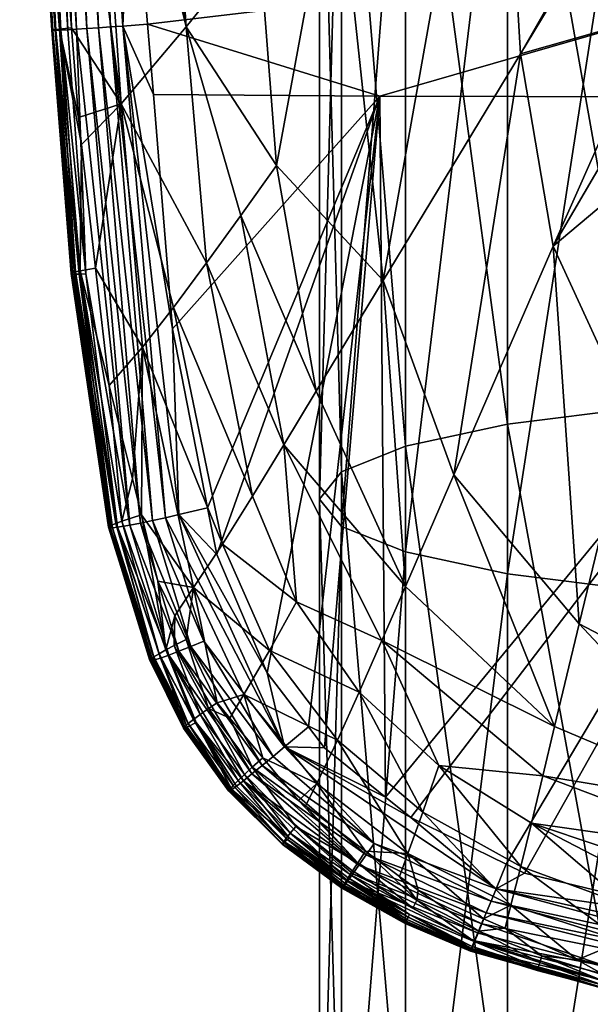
# Model space of a CAD drawing. Extents: x -0.027 to 0.027, y -0.189 to 0.072.
# Tile 6 of 256: x -0.015 to -0.006, y -0.087 to -0.072. Entities that reach past the tile are written whole.
import ezdxf

# ---------------------------------------------------------------- set-up
doc = ezdxf.new("R2010")
doc.units = 0
doc.layers.add('mesh', color=7, linetype='CONTINUOUS')

msp = doc.modelspace()

# ---------------------------------------------------------------- meshes
at = {"layer": 'mesh'}
mesh = msp.add_polyface(dxfattribs=at)
corners = [(-0.012938, -0.068442, 0.162254), (-0.01357, -0.064054, 0.162136), (-0.013223, -0.064033, 0.162106), (-0.013066, -0.071619, 0.162194), (-0.01268, -0.071589, 0.162191), (-0.014591, -0.064173, 0.160304), (-0.014294, -0.066205, 0.160005), (-0.014325, -0.065761, 0.15999), (-0.014033, -0.071682, 0.161484), (-0.014513, -0.064136, 0.161451), (-0.014404, -0.064124, 0.161618), (-0.014056, -0.071667, 0.160302), (-0.014644, -0.064172, 0.160488), (-0.013868, -0.071647, 0.15994), (-0.01411, -0.071685, 0.161297), (-0.014595, -0.064146, 0.16127), (-0.014648, -0.064155, 0.161078), (-0.014174, -0.071684, 0.160895), (-0.014674, -0.064162, 0.16088), (-0.014157, -0.071686, 0.161099), (-0.014672, -0.064168, 0.160682), (-0.014161, -0.07168, 0.16069), (-0.014121, -0.071675, 0.160491), (-0.013258, -0.071633, 0.16214), (-0.013752, -0.064068, 0.162084), (-0.013925, -0.071676, 0.161656), (-0.014267, -0.06411, 0.161768), (-0.013788, -0.071668, 0.161811), (-0.013934, -0.064082, 0.162005), (-0.013626, -0.071658, 0.161947), (-0.014108, -0.064096, 0.161898), (-0.013447, -0.071646, 0.162057), (-0.014066, -0.065572, 0.15953), (-0.014433, -0.064174, 0.159935), (-0.013091, -0.07283, 0.158966), (-0.013619, -0.065194, 0.158835), (-0.012591, -0.064219, 0.157663), (-0.013127, -0.064737, 0.158209), (-0.012078, -0.071629, 0.157865), (-0.010126, -0.061831, 0.156208), (-0.011407, -0.063064, 0.156812), (-0.009744, -0.06874, 0.15654), (-0.010947, -0.070228, 0.157084), (-0.012016, -0.063657, 0.1572), (-0.010672, -0.073788, 0.157144)]
mesh.append_faces([[corners[k] for k in face] for face in [(0, 1, 2, 2), (0, 3, 1, 1), (4, 3, 0, 0), (5, 6, 7, 7), (8, 9, 10, 10), (11, 5, 12, 12), (11, 6, 5, 5), (13, 6, 11, 11), (14, 9, 8, 8), (15, 9, 14, 14), (16, 17, 18, 18), (19, 17, 16, 16), (19, 15, 14, 14), (16, 15, 19, 19), (20, 21, 22, 22), (22, 12, 20, 20), (22, 11, 12, 12), (21, 18, 17, 17), (20, 18, 21, 21), (23, 1, 3, 3), (24, 1, 23, 23), (25, 26, 27, 27), (28, 29, 30, 30), (31, 29, 28, 28), (30, 27, 26, 26), (29, 27, 30, 30), (31, 24, 23, 23), (28, 24, 31, 31), (25, 10, 26, 26), (25, 8, 10, 10), (32, 6, 13, 13), (32, 7, 6, 6), (33, 7, 32, 32), (34, 32, 13, 13), (35, 32, 34, 34), (36, 37, 38, 38), (39, 40, 41, 41), (36, 42, 43, 43), (38, 42, 36, 36), (35, 38, 37, 37), (34, 38, 35, 35), (42, 40, 43, 43), (42, 41, 40, 40), (44, 41, 42, 42)]])
mesh = msp.add_polyface(dxfattribs=at)
corners = [(-0.005, -0.065771, 0.319656), (-0.002588, -0.077393, 0.317355), (-0.002588, -0.065714, 0.318659), (-0.007071, -0.065862, 0.321243), (-0.005, -0.077557, 0.318341), (-0.00866, -0.065979, 0.323311), (-0.007071, -0.077819, 0.319908), (-0.009659, -0.066117, 0.325719), (-0.00866, -0.07816, 0.321951), (-0.01, -0.066264, 0.328303), (-0.009659, -0.078557, 0.32433), (-0.009659, -0.066411, 0.330887), (-0.01, -0.078983, 0.326883), (-0.00866, -0.066548, 0.333295), (-0.009659, -0.079409, 0.329435), (-0.007071, -0.066666, 0.335362), (-0.00866, -0.079807, 0.331814), (-0.005, -0.066757, 0.336949), (-0.007071, -0.080148, 0.333857), (-0.002588, -0.066813, 0.337946), (-0.005, -0.080409, 0.335425), (0, -0.066833, 0.338286), (-0.002588, -0.080574, 0.33641), (0, -0.070093, 0.162738), (-0.01268, -0.071589, 0.162191), (-0.012938, -0.068442, 0.162254), (-0.009064, -0.072709, 0.16245), (-0.006868, -0.072053, 0.156128), (-0.004713, -0.068492, 0.155887), (-0.004708, -0.068268, 0.155878), (-0.00725, -0.065689, 0.155882), (-0.009744, -0.06874, 0.15654), (-0.00901, -0.075582, 0.156675), (-0.004769, -0.071455, 0.155999), (0.002517, -0.07654, 0.156124), (0, -0.065549, 0.025944), (-0.002289, -0.065223, 0.023654), (-0.002804, -0.065223, 0.024325), (-0.003127, -0.065223, 0.025106), (-0.002199, -0.06538, 0.026879), (-0.003127, -0.065223, 0.026782), (-0.002804, -0.065223, 0.027562), (-0.003238, -0.065223, 0.025944), (-0.0016, -0.065473, 0.026379), (-0.0013, -0.065505, 0.026207), (-0.006105, -0.064184, 0.02758), (-0.006321, -0.064184, 0.025944), (-0.006105, -0.064184, 0.024308), (-0.005474, -0.064184, 0.022783), (-0.004469, -0.064184, 0.021474), (-0.001619, -0.065223, 0.02314), (-0.00316, -0.064184, 0.02047), (-0.002284, -0.064916, 0.030114), (-0.00215, -0.064825, 0.030935), (-0.001622, -0.065266, 0.029246), (-0.002045, -0.064756, 0.031763), (-0.001577, -0.065193, 0.030159), (-0.001675, -0.065342, 0.028331), (-0.00244, -0.065024, 0.029299), (-0.001973, -0.064711, 0.032596), (-0.001549, -0.065131, 0.031074), (-0.001931, -0.064689, 0.033431), (-0.001539, -0.06508, 0.031991), (-0.002732, -0.065223, 0.027678), (-0.002611, -0.065269, 0.027454), (-0.001736, -0.065456, 0.02647), (-0.005474, -0.064184, 0.029104), (-0.003287, -0.06484, 0.029236)]
mesh.append_faces([[corners[k] for k in face] for face in [(0, 1, 2, 2), (3, 4, 0, 0), (5, 6, 3, 3), (7, 8, 5, 5), (9, 10, 7, 7), (11, 12, 9, 9), (13, 14, 11, 11), (15, 16, 13, 13), (17, 18, 15, 15), (19, 20, 17, 17), (21, 22, 19, 19), (23, 24, 25, 25), (26, 24, 23, 23), (27, 28, 29, 29), (30, 31, 32, 32), (27, 33, 28, 28), (29, 30, 27, 27), (28, 34, 29, 29), (35, 36, 37, 37), (35, 37, 38, 38), (39, 40, 41, 41), (42, 43, 44, 44), (40, 43, 42, 42), (40, 45, 41, 41), (42, 46, 40, 40), (38, 47, 42, 42), (37, 48, 38, 38), (36, 49, 37, 37), (50, 51, 36, 36), (52, 53, 54, 54), (55, 56, 53, 53), (52, 57, 58, 58), (54, 57, 52, 52), (55, 59, 60, 60), (59, 61, 62, 62), (41, 63, 64, 64), (39, 41, 64, 64), (65, 40, 39, 39), (40, 65, 43, 43), (41, 66, 63, 63), (58, 63, 67, 67), (57, 63, 58, 58), (64, 63, 57, 57), (57, 39, 64, 64), (57, 65, 39, 39)]])
mesh = msp.add_polyface(dxfattribs=at)
corners = [(-0.00866, -0.065979, 0.323311), (-0.00866, -0.07816, 0.321951), (-0.007071, -0.077819, 0.319908), (-0.009659, -0.066117, 0.325719), (-0.009659, -0.078557, 0.32433), (-0.01, -0.066264, 0.328303), (-0.01, -0.078983, 0.326883), (-0.009659, -0.066411, 0.330887), (-0.009659, -0.079409, 0.329435), (-0.00866, -0.066548, 0.333295), (-0.00866, -0.079807, 0.331814), (-0.007071, -0.066666, 0.335362), (-0.007071, -0.080148, 0.333857), (-0.012194, -0.079226, 0.161891), (-0.011746, -0.079121, 0.161944), (-0.011604, -0.079849, 0.161904), (-0.012292, -0.076334, 0.162096), (-0.011807, -0.081194, 0.161705), (-0.012008, -0.081277, 0.161608), (-0.012604, -0.079319, 0.161738), (-0.012402, -0.079274, 0.161829), (-0.009064, -0.072709, 0.16245), (-0.010818, -0.081691, 0.161791), (-0.010175, -0.082528, 0.161747), (-0.009924, -0.082855, 0.161729), (-0.01259, -0.072683, 0.162169), (-0.01268, -0.071589, 0.162191), (-0.00791, -0.078604, 0.156693), (-0.00636, -0.075045, 0.156198), (-0.006868, -0.072053, 0.156128), (-0.00634, -0.082525, 0.157136), (-0.005957, -0.080928, 0.15671), (-0.012762, -0.076621, 0.158952), (-0.011516, -0.079685, 0.158332), (-0.012277, -0.076, 0.15838), (-0.011964, -0.080358, 0.158885), (-0.01078, -0.081343, 0.158298), (-0.011765, -0.075308, 0.157888), (-0.011229, -0.074566, 0.15748), (-0.012078, -0.071629, 0.157865), (-0.010558, -0.078141, 0.15747), (-0.011047, -0.078939, 0.157859), (-0.010363, -0.080584, 0.157834), (-0.010672, -0.073788, 0.157144), (-0.010947, -0.070228, 0.157084), (-0.010053, -0.077306, 0.157152), (-0.013091, -0.07283, 0.158966), (-0.00901, -0.075582, 0.156675), (-0.008664, -0.080343, 0.157139), (-0.00725, -0.065689, 0.155882), (-0.009744, -0.06874, 0.15654), (-0.009029, -0.081184, 0.15744)]
mesh.append_faces([[corners[k] for k in face] for face in [(0, 1, 2, 2), (3, 4, 1, 1), (5, 6, 4, 4), (7, 8, 6, 6), (9, 10, 8, 8), (11, 12, 10, 10), (13, 14, 15, 15), (16, 14, 13, 13), (17, 18, 19, 19), (19, 20, 17, 17), (21, 14, 16, 16), (21, 15, 14, 14), (21, 22, 15, 15), (23, 22, 21, 21), (21, 24, 23, 23), (21, 25, 26, 26), (16, 25, 21, 21), (27, 28, 29, 29), (30, 31, 27, 27), (32, 33, 34, 34), (35, 33, 32, 32), (35, 36, 33, 33), (37, 38, 39, 39), (37, 40, 38, 38), (41, 40, 37, 37), (41, 42, 40, 40), (39, 43, 44, 44), (38, 43, 39, 39), (38, 45, 43, 43), (40, 45, 38, 38), (46, 37, 39, 39), (34, 41, 37, 37), (33, 41, 34, 34), (33, 42, 41, 41), (36, 42, 33, 33), (27, 47, 48, 48), (29, 47, 27, 27), (29, 49, 47, 47), (43, 47, 50, 50), (45, 47, 43, 43), (45, 48, 47, 47), (40, 48, 45, 45), (40, 51, 48, 48), (42, 51, 40, 40)]])
mesh = msp.add_polyface(dxfattribs=at)
corners = [(-0.002588, -0.065714, 0.318659), (-0.002588, -0.077393, 0.317355), (0, -0.077336, 0.317019), (-0.005, -0.065771, 0.319656), (-0.005, -0.077557, 0.318341), (-0.007071, -0.065862, 0.321243), (-0.007071, -0.077819, 0.319908), (-0.005, -0.066757, 0.336949), (-0.005, -0.080409, 0.335425), (-0.007071, -0.080148, 0.333857), (-0.002588, -0.066813, 0.337946), (-0.002588, -0.080574, 0.33641), (0, -0.066833, 0.338286), (0, -0.08063, 0.336746), (0, -0.088769, 0.314466), (-0.002588, -0.088861, 0.314794), (0, -0.070093, 0.162738), (0, -0.072733, 0.162632), (-0.009064, -0.072709, 0.16245), (-0.006808, -0.08481, 0.161669), (-0.007094, -0.084669, 0.161672), (0, -0.0793, 0.162367), (-0.00343, -0.08559, 0.16168), (-0.008972, -0.083624, 0.161699), (-0.008581, -0.083939, 0.161686), (-0.005957, -0.080928, 0.15671), (-0.005164, -0.077651, 0.156249), (-0.00636, -0.075045, 0.156198), (-0.001759, -0.07697, 0.15613), (-0.002524, -0.07655, 0.156124), (-0.002819, -0.079515, 0.156278), (0, -0.080807, 0.156359), (0, -0.080118, 0.156314), (-0.000683, -0.07726, 0.156133), (-0.003458, -0.075795, 0.156113), (-0.004158, -0.074778, 0.156094), (-0.002774, -0.076413, 0.156123), (-0.004787, -0.072358, 0.156034), (-0.004769, -0.071455, 0.155999), (-0.004612, -0.073578, 0.156067), (-0.004328, -0.074329, 0.156084), (-0.006868, -0.072053, 0.156128), (-0.00791, -0.078604, 0.156693), (-0.003097, -0.082423, 0.156725), (0.003703, -0.075497, 0.156108), (0.004327, -0.07442, 0.156087), (-0.004708, -0.068268, 0.155878), (-0.001262, -0.076929, 0.156129), (0.002517, -0.07654, 0.156124), (-0.004713, -0.068492, 0.155887), (-0.000039, -0.077309, 0.156133)]
mesh.append_faces([[corners[k] for k in face] for face in [(0, 1, 2, 2), (3, 4, 1, 1), (5, 6, 4, 4), (7, 8, 9, 9), (10, 11, 8, 8), (12, 13, 11, 11), (1, 14, 2, 2), (4, 15, 1, 1), (16, 17, 18, 18), (19, 20, 17, 17), (21, 22, 17, 17), (17, 23, 18, 18), (20, 24, 17, 17), (25, 26, 27, 27), (28, 29, 30, 30), (30, 31, 32, 32), (32, 28, 30, 30), (32, 33, 28, 28), (26, 34, 35, 35), (26, 36, 34, 34), (27, 37, 38, 38), (27, 39, 37, 37), (26, 39, 27, 27), (26, 40, 39, 39), (35, 40, 26, 26), (41, 27, 38, 38), (42, 25, 27, 27), (43, 26, 25, 25), (30, 26, 43, 43), (30, 36, 26, 26), (29, 36, 30, 30), (44, 45, 46, 46), (47, 28, 33, 33), (47, 29, 28, 28), (48, 29, 47, 47), (48, 36, 29, 29), (48, 34, 36, 36), (48, 35, 34, 34), (40, 35, 48, 48), (48, 39, 40, 40), (48, 37, 39, 39), (38, 37, 48, 48), (49, 38, 48, 48), (50, 33, 32, 32), (33, 50, 47, 47)]])
mesh = msp.add_polyface(dxfattribs=at)
corners = [(-0.013066, -0.071619, 0.162194), (-0.012292, -0.076334, 0.162096), (-0.012194, -0.079226, 0.161891), (-0.01259, -0.072683, 0.162169), (-0.01268, -0.071589, 0.162191), (-0.014056, -0.071667, 0.160302), (-0.013759, -0.073043, 0.159923), (-0.013868, -0.071647, 0.15994), (-0.013711, -0.073465, 0.159899), (-0.013729, -0.07543, 0.160157), (-0.013491, -0.075391, 0.159793), (-0.01411, -0.071685, 0.161297), (-0.014033, -0.071682, 0.161484), (-0.013748, -0.07548, 0.16136), (-0.014157, -0.071686, 0.161099), (-0.013872, -0.075473, 0.160865), (-0.014174, -0.071684, 0.160895), (-0.013863, -0.075476, 0.160969), (-0.013289, -0.079422, 0.160608), (-0.013853, -0.075458, 0.160553), (-0.014161, -0.07168, 0.16069), (-0.013873, -0.075469, 0.160761), (-0.014121, -0.071675, 0.160491), (-0.013804, -0.075445, 0.16035), (-0.013177, -0.079363, 0.160077), (-0.012402, -0.079274, 0.161829), (-0.013258, -0.071633, 0.16214), (-0.013642, -0.075476, 0.161536), (-0.013788, -0.071668, 0.161811), (-0.012958, -0.079391, 0.161471), (-0.013925, -0.071676, 0.161656), (-0.013447, -0.071646, 0.162057), (-0.012792, -0.079359, 0.161617), (-0.013626, -0.071658, 0.161947), (-0.012604, -0.079319, 0.161738), (-0.013091, -0.07283, 0.158966), (-0.012762, -0.076621, 0.158952), (-0.012277, -0.076, 0.15838), (-0.011765, -0.075308, 0.157888), (-0.013277, -0.077214, 0.159691), (-0.013821, -0.07548, 0.16117), (-0.013287, -0.079428, 0.160715), (-0.013148, -0.079423, 0.161214), (-0.012916, -0.078671, 0.159564)]
mesh.append_faces([[corners[k] for k in face] for face in [(0, 1, 2, 2), (0, 3, 1, 1), (4, 3, 0, 0), (5, 6, 7, 7), (5, 8, 6, 6), (9, 8, 5, 5), (9, 10, 8, 8), (11, 12, 13, 13), (14, 15, 16, 16), (17, 15, 14, 14), (17, 18, 15, 15), (19, 20, 21, 21), (22, 19, 23, 23), (22, 20, 19, 19), (23, 5, 22, 22), (23, 9, 5, 5), (24, 9, 23, 23), (21, 16, 15, 15), (20, 16, 21, 21), (25, 0, 2, 2), (26, 0, 25, 25), (27, 28, 29, 29), (30, 28, 27, 27), (31, 32, 33, 33), (34, 32, 31, 31), (33, 29, 28, 28), (32, 29, 33, 33), (31, 26, 34, 34), (27, 12, 30, 30), (27, 13, 12, 12), (6, 8, 35, 35), (10, 35, 8, 8), (10, 36, 35, 35), (35, 7, 6, 6), (36, 37, 35, 35), (37, 38, 35, 35), (39, 10, 9, 9), (11, 13, 40, 40), (40, 17, 14, 14), (40, 41, 17, 17), (14, 11, 40, 40), (42, 13, 27, 27), (39, 36, 10, 10), (39, 43, 36, 36)]])
mesh = msp.add_polyface(dxfattribs=at)
corners = [(-0.012777, -0.07923, 0.159515), (-0.012395, -0.081331, 0.159696), (-0.012522, -0.080262, 0.159425), (-0.013082, -0.079327, 0.159877), (-0.012916, -0.078671, 0.159564), (-0.013277, -0.079432, 0.16082), (-0.012646, -0.081495, 0.160551), (-0.013287, -0.079428, 0.160715), (-0.012641, -0.0815, 0.160658), (-0.013289, -0.079422, 0.160608), (-0.013863, -0.075476, 0.160969), (-0.012642, -0.081487, 0.160442), (-0.013267, -0.079404, 0.160393), (-0.013282, -0.079414, 0.160501), (-0.012609, -0.081459, 0.160222), (-0.013873, -0.075469, 0.160761), (-0.013853, -0.075458, 0.160553), (-0.013258, -0.079433, 0.160924), (-0.013245, -0.079392, 0.160286), (-0.012581, -0.081439, 0.160113), (-0.013177, -0.079363, 0.160077), (-0.013804, -0.075445, 0.16035), (-0.013729, -0.07543, 0.160157), (-0.012501, -0.081391, 0.1599), (-0.01263, -0.081474, 0.160332), (-0.013872, -0.075473, 0.160865), (-0.012604, -0.079319, 0.161738), (-0.012008, -0.081277, 0.161608), (-0.012792, -0.079359, 0.161617), (-0.012192, -0.081351, 0.161481), (-0.012958, -0.079391, 0.161471), (-0.013258, -0.071633, 0.16214), (-0.012402, -0.079274, 0.161829), (-0.011964, -0.080358, 0.158885), (-0.012762, -0.076621, 0.158952), (-0.012627, -0.0815, 0.160764), (-0.01323, -0.079432, 0.161024), (-0.013277, -0.077214, 0.159691), (-0.012573, -0.081488, 0.160966), (-0.013821, -0.07548, 0.16117), (-0.013748, -0.07548, 0.16136), (-0.012481, -0.081459, 0.161155), (-0.013148, -0.079423, 0.161214), (-0.012352, -0.081413, 0.161328), (-0.013642, -0.075476, 0.161536)]
mesh.append_faces([[corners[k] for k in face] for face in [(0, 1, 2, 2), (0, 3, 1, 1), (4, 3, 0, 0), (5, 6, 7, 7), (8, 6, 5, 5), (7, 9, 10, 10), (7, 11, 9, 9), (6, 11, 7, 7), (12, 13, 14, 14), (12, 15, 13, 13), (16, 15, 12, 12), (5, 17, 8, 8), (12, 18, 16, 16), (12, 19, 18, 18), (14, 19, 12, 12), (20, 18, 19, 19), (21, 18, 20, 20), (21, 16, 18, 18), (20, 3, 22, 22), (23, 3, 20, 20), (23, 1, 3, 3), (13, 9, 24, 24), (13, 25, 9, 9), (15, 25, 13, 13), (26, 27, 28, 28), (28, 29, 30, 30), (27, 29, 28, 28), (26, 31, 32, 32), (33, 0, 2, 2), (34, 0, 33, 33), (34, 4, 0, 0), (35, 17, 36, 36), (37, 22, 3, 3), (4, 37, 3, 3), (38, 35, 36, 36), (39, 36, 17, 17), (39, 40, 36, 36), (5, 7, 39, 39), (5, 39, 17, 17), (41, 38, 42, 42), (42, 30, 43, 43), (44, 30, 42, 42), (42, 36, 40, 40), (38, 36, 42, 42)]])
mesh = msp.add_polyface(dxfattribs=at)
corners = [(-0.009659, -0.078557, 0.32433), (-0.00866, -0.090121, 0.31928), (-0.00866, -0.07816, 0.321951), (-0.01, -0.078983, 0.326883), (-0.009659, -0.090774, 0.321602), (-0.009659, -0.079409, 0.329435), (-0.01, -0.091474, 0.324093), (-0.00866, -0.079807, 0.331814), (-0.009659, -0.092174, 0.326585), (-0.010897, -0.083134, 0.161493), (-0.011054, -0.083262, 0.161361), (-0.012192, -0.081351, 0.161481), (-0.012194, -0.079226, 0.161891), (-0.011604, -0.079849, 0.161904), (-0.010818, -0.081691, 0.161791), (-0.010546, -0.082841, 0.16167), (-0.009924, -0.082855, 0.161729), (-0.008972, -0.083624, 0.161699), (-0.010175, -0.082528, 0.161747), (-0.011398, -0.082395, 0.159233), (-0.01105, -0.083158, 0.159353), (-0.010885, -0.08301, 0.159199), (-0.01173, -0.082244, 0.159415), (-0.011597, -0.082156, 0.159246), (-0.012079, -0.081168, 0.15934), (-0.012049, -0.082477, 0.160029), (-0.011396, -0.083498, 0.160188), (-0.011346, -0.083444, 0.159967), (-0.011418, -0.083527, 0.160409), (-0.012101, -0.082522, 0.160249), (-0.01117, -0.083271, 0.159548), (-0.01186, -0.082336, 0.159609), (-0.011967, -0.082414, 0.159814), (-0.01127, -0.083367, 0.159753), (-0.012402, -0.079274, 0.161829), (-0.011807, -0.081194, 0.161705), (-0.010725, -0.082992, 0.161597), (-0.012008, -0.081277, 0.161608), (-0.009064, -0.072709, 0.16245), (-0.01118, -0.082027, 0.158842), (-0.011964, -0.080358, 0.158885), (-0.009721, -0.082738, 0.158268), (-0.00839, -0.083856, 0.158246), (-0.009382, -0.081988, 0.157812), (-0.01078, -0.081343, 0.158298), (-0.010363, -0.080584, 0.157834), (-0.009029, -0.081184, 0.15744), (-0.010043, -0.083414, 0.158804), (-0.011189, -0.08337, 0.161202), (-0.012352, -0.081413, 0.161328), (-0.01209, -0.082546, 0.160789), (-0.012062, -0.082534, 0.16089), (-0.011393, -0.083522, 0.160729), (-0.011368, -0.083506, 0.160831), (-0.011922, -0.082464, 0.161172), (-0.011295, -0.083453, 0.161024)]
mesh.append_faces([[corners[k] for k in face] for face in [(0, 1, 2, 2), (3, 4, 0, 0), (5, 6, 3, 3), (7, 8, 5, 5), (9, 10, 11, 11), (12, 13, 14, 14), (15, 16, 17, 17), (18, 16, 15, 15), (19, 20, 21, 21), (19, 22, 20, 20), (23, 22, 19, 19), (24, 22, 23, 23), (25, 26, 27, 27), (28, 26, 29, 29), (30, 22, 31, 31), (30, 20, 22, 22), (32, 27, 33, 33), (32, 25, 27, 27), (33, 30, 31, 31), (15, 14, 18, 18), (15, 12, 14, 14), (34, 12, 15, 15), (35, 36, 37, 37), (36, 9, 37, 37), (35, 15, 36, 36), (35, 34, 15, 15), (38, 17, 16, 16), (39, 19, 21, 21), (39, 23, 19, 19), (40, 23, 39, 39), (41, 42, 43, 43), (39, 44, 40, 40), (45, 43, 46, 46), (44, 43, 45, 45), (44, 41, 43, 43), (39, 41, 44, 44), (39, 47, 41, 41), (21, 47, 39, 39), (10, 48, 49, 49), (50, 51, 52, 52), (51, 53, 52, 52), (54, 49, 48, 48), (55, 53, 54, 54), (49, 11, 10, 10), (54, 48, 55, 55)]])
mesh = msp.add_polyface(dxfattribs=at)
corners = [(-0.00866, -0.07816, 0.321951), (-0.007071, -0.089561, 0.317286), (-0.007071, -0.077819, 0.319908), (-0.007071, -0.080148, 0.333857), (-0.00866, -0.092827, 0.328907), (-0.00866, -0.079807, 0.331814), (-0.005, -0.080409, 0.335425), (-0.007071, -0.093387, 0.330901), (-0.007526, -0.08571, 0.159406), (-0.007448, -0.085519, 0.159253), (-0.008467, -0.085075, 0.159188), (-0.007251, -0.085053, 0.1616), (-0.007094, -0.084669, 0.161672), (-0.006808, -0.08481, 0.161669), (-0.008581, -0.083939, 0.161686), (-0.007632, -0.085979, 0.159996), (-0.00862, -0.085495, 0.159853), (-0.008637, -0.085529, 0.159958), (-0.007111, -0.085666, 0.159275), (-0.008486, -0.085229, 0.159358), (-0.008754, -0.08486, 0.159184), (-0.003495, -0.086068, 0.161564), (-0.007328, -0.085242, 0.16153), (-0.003518, -0.086234, 0.161479), (-0.007403, -0.085426, 0.161431), (-0.010546, -0.082841, 0.16167), (-0.009153, -0.084344, 0.161542), (-0.009275, -0.084521, 0.161438), (-0.007472, -0.085596, 0.161304), (-0.009387, -0.084681, 0.161306), (-0.007532, -0.085743, 0.161153), (-0.009483, -0.084818, 0.161149), (0, -0.072733, 0.162632), (-0.008972, -0.083624, 0.161699), (-0.008624, -0.084503, 0.158776), (-0.007021, -0.085306, 0.158758), (-0.00839, -0.083856, 0.158246), (-0.006865, -0.084704, 0.158233), (-0.005286, -0.085866, 0.15875), (-0.008143, -0.083134, 0.157796), (-0.009382, -0.081988, 0.157812), (-0.009029, -0.081184, 0.15744), (-0.006699, -0.084027, 0.157788), (-0.006523, -0.083295, 0.157427), (-0.00634, -0.082525, 0.157136), (-0.008664, -0.080343, 0.157139), (-0.00791, -0.078604, 0.156693), (-0.008657, -0.085581, 0.160587), (-0.009613, -0.084998, 0.160782), (-0.00763, -0.085979, 0.160707), (-0.008549, -0.085353, 0.15955), (-0.00759, -0.085872, 0.159694), (-0.009525, -0.08483, 0.159625), (-0.0086, -0.085454, 0.15975), (-0.009559, -0.084925, 0.160973), (-0.007581, -0.085863, 0.160984)]
mesh.append_faces([[corners[k] for k in face] for face in [(0, 1, 2, 2), (3, 4, 5, 5), (6, 7, 3, 3), (8, 9, 10, 10), (11, 12, 13, 13), (14, 12, 11, 11), (15, 16, 17, 17), (8, 18, 9, 9), (19, 10, 20, 20), (19, 8, 10, 10), (21, 22, 11, 11), (23, 24, 22, 22), (11, 25, 14, 14), (22, 26, 11, 11), (22, 27, 26, 26), (24, 27, 22, 22), (28, 29, 24, 24), (30, 31, 28, 28), (32, 14, 33, 33), (34, 20, 10, 10), (35, 9, 18, 18), (34, 35, 36, 36), (34, 9, 35, 35), (10, 9, 34, 34), (37, 35, 38, 38), (37, 36, 35, 35), (39, 36, 37, 37), (39, 40, 36, 36), (41, 40, 39, 39), (42, 39, 37, 37), (43, 39, 42, 42), (43, 41, 39, 39), (44, 41, 43, 43), (44, 45, 41, 41), (46, 45, 44, 44), (47, 48, 49, 49), (50, 51, 19, 19), (52, 51, 50, 50), (52, 53, 51, 51), (51, 8, 19, 19), (49, 54, 55, 55), (48, 54, 49, 49), (54, 30, 55, 55), (54, 31, 30, 30)]])
mesh = msp.add_polyface(dxfattribs=at)
corners = [(-0.002588, -0.077393, 0.317355), (-0.002588, -0.088861, 0.314794), (0, -0.088769, 0.314466), (-0.005, -0.077557, 0.318341), (-0.005, -0.089131, 0.315756), (-0.007071, -0.077819, 0.319908), (-0.002588, -0.080574, 0.33641), (-0.005, -0.093817, 0.332431), (-0.005, -0.080409, 0.335425), (0, -0.08063, 0.336746), (-0.002588, -0.094087, 0.333392), (-0.003473, -0.085903, 0.161623), (-0.00343, -0.08559, 0.16168), (-0.000195, -0.085837, 0.161688), (-0.007251, -0.085053, 0.1616), (-0.006808, -0.08481, 0.161669), (-0.003609, -0.085577, 0.16168), (-0.003495, -0.086068, 0.161564), (-0.003518, -0.086234, 0.161479), (-0.007328, -0.085242, 0.16153), (-0.003539, -0.086392, 0.161368), (-0.007403, -0.085426, 0.161431), (0, -0.072733, 0.162632), (0, -0.0793, 0.162367), (0, -0.085838, 0.161688), (0, -0.085285, 0.157647), (-0.003351, -0.085152, 0.157785), (0, -0.085484, 0.157799), (-0.003292, -0.084513, 0.157428), (0, -0.084874, 0.157463), (0, -0.084231, 0.157175), (-0.003229, -0.083835, 0.157143), (0, -0.083825, 0.156993), (-0.003097, -0.082423, 0.156725), (0, -0.082884, 0.156796), (0, -0.080807, 0.156359), (-0.002819, -0.079515, 0.156278), (-0.003405, -0.085736, 0.158224), (-0.005192, -0.085315, 0.158227), (-0.003454, -0.086244, 0.158745), (-0.006699, -0.084027, 0.157788), (-0.006523, -0.083295, 0.157427), (-0.00634, -0.082525, 0.157136), (-0.005957, -0.080928, 0.15671), (-0.005286, -0.085866, 0.15875), (-0.006865, -0.084704, 0.158233), (0, -0.086114, 0.161627), (-0.001559, -0.086465, 0.158742), (0, -0.086083, 0.158256), (-0.007021, -0.085306, 0.158758), (-0.005987, -0.086156, 0.159347)]
mesh.append_faces([[corners[k] for k in face] for face in [(0, 1, 2, 2), (3, 4, 1, 1), (5, 4, 3, 3), (6, 7, 8, 8), (9, 10, 6, 6), (11, 12, 13, 13), (14, 15, 16, 16), (11, 16, 12, 12), (11, 14, 16, 16), (17, 14, 11, 11), (18, 19, 17, 17), (20, 21, 18, 18), (22, 16, 15, 15), (22, 12, 16, 16), (23, 13, 12, 12), (24, 13, 23, 23), (25, 26, 27, 27), (25, 28, 26, 26), (29, 28, 25, 25), (28, 30, 31, 31), (28, 29, 30, 30), (32, 31, 30, 30), (32, 33, 31, 31), (34, 33, 32, 32), (33, 35, 36, 36), (33, 34, 35, 35), (37, 38, 39, 39), (40, 38, 37, 37), (26, 37, 27, 27), (26, 40, 37, 37), (28, 40, 26, 26), (28, 41, 40, 40), (31, 41, 28, 28), (31, 42, 41, 41), (31, 43, 42, 42), (33, 43, 31, 31), (38, 44, 39, 39), (38, 45, 44, 44), (40, 45, 38, 38), (46, 13, 24, 24), (46, 11, 13, 13), (46, 17, 11, 11), (47, 48, 37, 37), (37, 48, 27, 27), (44, 49, 50, 50)]])
mesh = msp.add_polyface(dxfattribs=at)
corners = [(-0.007071, -0.077819, 0.319908), (-0.007071, -0.089561, 0.317286), (-0.005, -0.089131, 0.315756), (-0.003589, -0.086762, 0.160929), (-0.005574, -0.086481, 0.160863), (-0.003576, -0.086662, 0.161089), (-0.005572, -0.086488, 0.159732), (-0.005551, -0.086402, 0.159548), (-0.006539, -0.086097, 0.159472), (-0.003591, -0.086816, 0.159697), (-0.0036, -0.086877, 0.159873), (-0.005587, -0.086551, 0.15992), (-0.003606, -0.086915, 0.16005), (-0.005524, -0.086262, 0.161192), (-0.007472, -0.085596, 0.161304), (-0.003539, -0.086392, 0.161368), (-0.005553, -0.086386, 0.161034), (-0.003559, -0.086537, 0.161237), (0, -0.086662, 0.158936), (0, -0.086507, 0.158754), (-0.001559, -0.086465, 0.158742), (-0.001575, -0.086846, 0.159334), (-0.003454, -0.086244, 0.158745), (-0.003405, -0.085736, 0.158224), (-0.003498, -0.086651, 0.159337), (-0.005286, -0.085866, 0.15875), (0, -0.086114, 0.161627), (-0.003518, -0.086234, 0.161479), (-0.003495, -0.086068, 0.161564), (0, -0.086425, 0.161493), (0, -0.086718, 0.161266), (-0.002674, -0.086879, 0.159592), (-0.0035, -0.086704, 0.159531), (-0.00537, -0.086309, 0.159392), (-0.005521, -0.086277, 0.159381), (-0.005987, -0.086156, 0.159347), (-0.003599, -0.086838, 0.160761), (-0.005589, -0.086547, 0.160683), (-0.005597, -0.086589, 0.160111), (-0.0056, -0.086597, 0.1604), (-0.003609, -0.086922, 0.160409), (-0.007581, -0.085863, 0.160984), (-0.003605, -0.086891, 0.160587), (0, -0.086083, 0.158256)]
mesh.append_faces([[corners[k] for k in face] for face in [(0, 1, 2, 2), (3, 4, 5, 5), (6, 7, 8, 8), (6, 9, 7, 7), (10, 9, 6, 6), (11, 10, 6, 6), (12, 10, 11, 11), (13, 14, 15, 15), (5, 16, 17, 17), (4, 16, 5, 5), (13, 17, 16, 16), (15, 17, 13, 13), (18, 19, 20, 20), (20, 21, 18, 18), (20, 22, 21, 21), (23, 22, 20, 20), (22, 24, 21, 21), (22, 25, 24, 24), (26, 27, 28, 28), (27, 29, 15, 15), (26, 29, 27, 27), (17, 29, 30, 30), (9, 31, 32, 32), (9, 33, 7, 7), (9, 32, 33, 33), (7, 34, 35, 35), (33, 34, 7, 7), (3, 36, 37, 37), (3, 5, 30, 30), (37, 4, 3, 3), (38, 39, 40, 40), (12, 11, 38, 38), (8, 7, 35, 35), (5, 17, 30, 30), (4, 41, 16, 16), (42, 39, 37, 37), (15, 29, 17, 17), (42, 40, 39, 39), (24, 32, 31, 31), (20, 19, 43, 43), (33, 24, 25, 25), (33, 32, 24, 24), (33, 35, 34, 34), (25, 35, 33, 33)]])
mesh = msp.add_polyface(dxfattribs=at)
corners = [(-0.00866, -0.07816, 0.321951), (-0.00866, -0.090121, 0.31928), (-0.007071, -0.089561, 0.317286), (-0.009659, -0.078557, 0.32433), (-0.009659, -0.090774, 0.321602), (-0.01, -0.078983, 0.326883), (-0.01, -0.091474, 0.324093), (-0.009659, -0.079409, 0.329435), (-0.009659, -0.092174, 0.326585), (-0.00866, -0.079807, 0.331814), (-0.00866, -0.092827, 0.328907), (-0.007071, -0.080148, 0.333857), (-0.007071, -0.093387, 0.330901), (-0.005, -0.080409, 0.335425), (-0.005, -0.093817, 0.332431), (-0.002588, -0.080574, 0.33641), (-0.002588, -0.094087, 0.333392), (0, -0.08063, 0.336746), (0, -0.09418, 0.33372), (-0.002588, -0.088861, 0.314794), (0, -0.099857, 0.31069), (0, -0.088769, 0.314466), (-0.002588, -0.099984, 0.311006), (-0.005, -0.089131, 0.315756), (-0.005, -0.100357, 0.311933), (-0.007071, -0.10095, 0.313408), (-0.00866, -0.101723, 0.315329), (-0.009659, -0.102623, 0.317567), (-0.01, -0.103589, 0.319968), (-0.009659, -0.104555, 0.322369), (-0.00866, -0.105455, 0.324606), (-0.007071, -0.106228, 0.326528), (-0.005, -0.106821, 0.328002), (-0.003591, -0.086816, 0.159697), (-0.00158, -0.086948, 0.159623), (-0.002674, -0.086879, 0.159592), (0, -0.087094, 0.159821), (-0.003606, -0.086915, 0.16005), (0, -0.087163, 0.160217), (-0.0036, -0.086877, 0.159873), (-0.003609, -0.08693, 0.160229), (0, -0.087151, 0.160323), (0, -0.086875, 0.159343), (0, -0.086662, 0.158936), (-0.001575, -0.086846, 0.159334), (-0.003498, -0.086651, 0.159337), (-0.005597, -0.086589, 0.160111), (0, -0.086718, 0.161266), (0, -0.086946, 0.160979), (-0.003589, -0.086762, 0.160929), (0, -0.087131, 0.159989), (-0.000065, -0.087044, 0.159666), (-0.003599, -0.086838, 0.160761), (-0.003605, -0.086891, 0.160587), (0, -0.087087, 0.160657), (-0.005589, -0.086547, 0.160683), (-0.003609, -0.086922, 0.160409)]
mesh.append_faces([[corners[k] for k in face] for face in [(0, 1, 2, 2), (3, 4, 1, 1), (5, 6, 4, 4), (7, 8, 6, 6), (9, 10, 8, 8), (11, 12, 10, 10), (13, 14, 12, 12), (15, 16, 14, 14), (17, 18, 16, 16), (19, 20, 21, 21), (19, 22, 20, 20), (23, 22, 19, 19), (2, 24, 23, 23), (1, 25, 2, 2), (4, 26, 1, 1), (6, 27, 4, 4), (8, 28, 6, 6), (10, 29, 8, 8), (12, 30, 10, 10), (14, 31, 12, 12), (16, 32, 14, 14), (33, 34, 35, 35), (36, 34, 33, 33), (37, 38, 39, 39), (40, 38, 37, 37), (40, 41, 38, 38), (42, 43, 44, 44), (44, 35, 34, 34), (44, 45, 35, 35), (46, 40, 37, 37), (47, 48, 49, 49), (39, 38, 50, 50), (50, 36, 33, 33), (36, 51, 34, 34), (49, 48, 52, 52), (53, 48, 54, 54), (53, 52, 48, 48), (55, 52, 53, 53), (40, 54, 41, 41), (40, 56, 54, 54), (46, 56, 40, 40), (39, 50, 33, 33), (54, 56, 53, 53), (44, 34, 51, 51)]])
mesh = msp.add_polyface(dxfattribs=at)
corners = [(-0.012079, -0.081168, 0.15934), (-0.012265, -0.081262, 0.159503), (-0.01173, -0.082244, 0.159415), (-0.012258, -0.080802, 0.159374), (-0.012646, -0.081495, 0.160551), (-0.012122, -0.082547, 0.16047), (-0.012642, -0.081487, 0.160442), (-0.012641, -0.0815, 0.160658), (-0.01212, -0.082552, 0.160578), (-0.012609, -0.081459, 0.160222), (-0.01263, -0.081474, 0.160332), (-0.012101, -0.082522, 0.160249), (-0.013282, -0.079414, 0.160501), (-0.01211, -0.082552, 0.160685), (-0.011417, -0.083532, 0.160518), (-0.012627, -0.0815, 0.160764), (-0.013258, -0.079433, 0.160924), (-0.012049, -0.082477, 0.160029), (-0.012581, -0.081439, 0.160113), (-0.011396, -0.083498, 0.160188), (-0.012395, -0.081331, 0.159696), (-0.012522, -0.080262, 0.159425), (-0.01186, -0.082336, 0.159609), (-0.012501, -0.081391, 0.1599), (-0.011967, -0.082414, 0.159814), (-0.013177, -0.079363, 0.160077), (-0.01127, -0.083367, 0.159753), (-0.011418, -0.083527, 0.160409), (-0.013289, -0.079422, 0.160608), (-0.012008, -0.081277, 0.161608), (-0.010897, -0.083134, 0.161493), (-0.012192, -0.081351, 0.161481), (-0.011409, -0.083531, 0.160625), (-0.01209, -0.082546, 0.160789), (-0.011964, -0.080358, 0.158885), (-0.011597, -0.082156, 0.159246), (-0.012573, -0.081488, 0.160966), (-0.012062, -0.082534, 0.16089), (-0.012481, -0.081459, 0.161155), (-0.011922, -0.082464, 0.161172), (-0.011368, -0.083506, 0.160831), (-0.012352, -0.081413, 0.161328), (-0.012958, -0.079391, 0.161471), (-0.013148, -0.079423, 0.161214)]
mesh.append_faces([[corners[k] for k in face] for face in [(0, 1, 2, 2), (3, 1, 0, 0), (4, 5, 6, 6), (7, 5, 4, 4), (7, 8, 5, 5), (9, 10, 11, 11), (9, 12, 10, 10), (8, 13, 14, 14), (8, 15, 13, 13), (7, 15, 8, 8), (7, 16, 15, 15), (9, 17, 18, 18), (11, 17, 9, 9), (11, 19, 17, 17), (20, 3, 21, 21), (20, 1, 3, 3), (22, 1, 20, 20), (22, 2, 1, 1), (23, 17, 24, 24), (23, 18, 17, 17), (25, 18, 23, 23), (24, 20, 23, 23), (24, 22, 20, 20), (26, 22, 24, 24), (27, 5, 8, 8), (11, 5, 27, 27), (11, 6, 5, 5), (10, 6, 11, 11), (10, 28, 6, 6), (29, 30, 31, 31), (32, 13, 33, 33), (32, 14, 13, 13), (34, 21, 3, 3), (34, 0, 35, 35), (3, 0, 34, 34), (36, 37, 33, 33), (13, 15, 36, 36), (38, 37, 36, 36), (39, 37, 38, 38), (39, 40, 37, 37), (41, 42, 31, 31), (38, 41, 39, 39), (43, 41, 38, 38), (33, 13, 36, 36)]])
mesh = msp.add_polyface(dxfattribs=at)
corners = [(-0.010575, -0.084354, 0.160592), (-0.011409, -0.083531, 0.160625), (-0.011393, -0.083522, 0.160729), (-0.010331, -0.083676, 0.159162), (-0.009407, -0.084646, 0.159331), (-0.010218, -0.083761, 0.159164), (-0.01105, -0.083158, 0.159353), (-0.010885, -0.08301, 0.159199), (-0.01209, -0.082546, 0.160789), (-0.01054, -0.084323, 0.160796), (-0.010565, -0.084325, 0.160158), (-0.010583, -0.084354, 0.160377), (-0.009649, -0.085033, 0.160262), (-0.011396, -0.083498, 0.160188), (-0.011346, -0.083444, 0.159967), (-0.010523, -0.084268, 0.159939), (-0.011418, -0.083527, 0.160409), (-0.011417, -0.083532, 0.160518), (-0.009627, -0.084993, 0.160045), (-0.009608, -0.084962, 0.159938), (-0.009585, -0.084924, 0.159831), (-0.010373, -0.08408, 0.159522), (-0.01117, -0.083271, 0.159548), (-0.00949, -0.084774, 0.159525), (-0.010458, -0.084185, 0.159726), (-0.01127, -0.083367, 0.159753), (-0.009525, -0.08483, 0.159625), (-0.01212, -0.082552, 0.160578), (-0.009644, -0.085036, 0.16058), (-0.009651, -0.085043, 0.160476), (-0.010897, -0.083134, 0.161493), (-0.009275, -0.084521, 0.161438), (-0.011054, -0.083262, 0.161361), (-0.010725, -0.082992, 0.161597), (-0.009153, -0.084344, 0.161542), (-0.009652, -0.085042, 0.160369), (-0.010043, -0.083414, 0.158804), (-0.009283, -0.084463, 0.159177), (-0.011368, -0.083506, 0.160831), (-0.011189, -0.08337, 0.161202), (-0.009559, -0.084925, 0.160973), (-0.010476, -0.084259, 0.160989), (-0.009613, -0.084998, 0.160782), (-0.011295, -0.083453, 0.161024), (-0.009483, -0.084818, 0.161149), (-0.009387, -0.084681, 0.161306)]
mesh.append_faces([[corners[k] for k in face] for face in [(0, 1, 2, 2), (3, 4, 5, 5), (3, 6, 4, 4), (7, 6, 3, 3), (8, 2, 1, 1), (2, 9, 0, 0), (10, 11, 12, 12), (10, 13, 11, 11), (14, 10, 15, 15), (14, 13, 10, 10), (16, 11, 13, 13), (17, 11, 16, 16), (18, 15, 10, 10), (19, 20, 15, 15), (21, 6, 22, 22), (21, 4, 6, 6), (23, 4, 21, 21), (24, 15, 20, 20), (25, 15, 24, 24), (25, 14, 15, 15), (24, 22, 25, 25), (24, 21, 22, 22), (26, 21, 24, 24), (26, 23, 21, 21), (16, 27, 17, 17), (28, 29, 0, 0), (30, 31, 32, 32), (33, 34, 30, 30), (0, 17, 1, 1), (0, 11, 17, 17), (29, 11, 0, 0), (29, 35, 11, 11), (3, 5, 36, 36), (5, 37, 36, 36), (7, 3, 36, 36), (2, 38, 9, 9), (39, 40, 41, 41), (42, 0, 9, 9), (43, 41, 38, 38), (43, 39, 41, 41), (39, 44, 40, 40), (32, 45, 39, 39), (41, 9, 38, 38), (41, 40, 9, 9)]])
mesh = msp.add_polyface(dxfattribs=at)
corners = [(-0.010458, -0.084185, 0.159726), (-0.009557, -0.08488, 0.159727), (-0.009525, -0.08483, 0.159625), (-0.009407, -0.084646, 0.159331), (-0.009283, -0.084463, 0.159177), (-0.010218, -0.083761, 0.159164), (-0.010546, -0.082841, 0.16167), (-0.008972, -0.083624, 0.161699), (-0.008581, -0.083939, 0.161686), (-0.00964, -0.085017, 0.160153), (-0.008665, -0.085589, 0.160275), (-0.008659, -0.085577, 0.160169), (-0.009649, -0.085033, 0.160262), (-0.009652, -0.085042, 0.160369), (-0.008666, -0.085594, 0.16038), (-0.010583, -0.084354, 0.160377), (-0.00865, -0.085557, 0.160063), (-0.009608, -0.084962, 0.159938), (-0.009627, -0.084993, 0.160045), (-0.008637, -0.085529, 0.159958), (-0.010565, -0.084325, 0.160158), (-0.010523, -0.084268, 0.159939), (-0.009585, -0.084924, 0.159831), (-0.00862, -0.085495, 0.159853), (-0.0086, -0.085454, 0.15975), (-0.008549, -0.085353, 0.15955), (-0.00949, -0.084774, 0.159525), (-0.008486, -0.085229, 0.159358), (-0.008754, -0.08486, 0.159184), (-0.007251, -0.085053, 0.1616), (-0.009153, -0.084344, 0.161542), (-0.007403, -0.085426, 0.161431), (-0.009387, -0.084681, 0.161306), (-0.009275, -0.084521, 0.161438), (-0.007472, -0.085596, 0.161304), (-0.009483, -0.084818, 0.161149), (-0.008657, -0.085581, 0.160587), (-0.009651, -0.085043, 0.160476), (-0.009644, -0.085036, 0.16058), (-0.008663, -0.085592, 0.160484), (-0.011054, -0.083262, 0.161361), (-0.010897, -0.083134, 0.161493), (-0.010725, -0.082992, 0.161597), (-0.008624, -0.084503, 0.158776), (-0.009721, -0.082738, 0.158268), (-0.00839, -0.083856, 0.158246), (-0.010043, -0.083414, 0.158804), (-0.009613, -0.084998, 0.160782), (-0.01054, -0.084323, 0.160796), (-0.009559, -0.084925, 0.160973), (-0.010575, -0.084354, 0.160592), (-0.011189, -0.08337, 0.161202)]
mesh.append_faces([[corners[k] for k in face] for face in [(0, 1, 2, 2), (3, 4, 5, 5), (6, 7, 8, 8), (9, 10, 11, 11), (12, 13, 14, 14), (12, 15, 13, 13), (16, 17, 18, 18), (16, 19, 17, 17), (11, 18, 9, 9), (11, 16, 18, 18), (10, 12, 14, 14), (9, 12, 10, 10), (9, 20, 12, 12), (18, 20, 9, 9), (17, 21, 18, 18), (19, 22, 17, 17), (19, 23, 22, 22), (1, 24, 2, 2), (1, 23, 24, 24), (1, 22, 23, 23), (0, 22, 1, 1), (25, 26, 2, 2), (25, 3, 26, 26), (27, 3, 25, 25), (27, 4, 3, 3), (28, 4, 27, 27), (29, 30, 6, 6), (31, 32, 33, 33), (34, 35, 32, 32), (36, 37, 38, 38), (36, 39, 37, 37), (40, 33, 32, 32), (41, 30, 33, 33), (42, 6, 30, 30), (39, 13, 37, 37), (39, 14, 13, 13), (43, 4, 28, 28), (44, 43, 45, 45), (46, 43, 44, 44), (46, 4, 43, 43), (38, 47, 36, 36), (47, 48, 49, 49), (38, 50, 47, 47), (51, 32, 35, 35)]])
mesh = msp.add_polyface(dxfattribs=at)
corners = [(-0.007649, -0.086024, 0.160408), (-0.007649, -0.086023, 0.160305), (-0.008665, -0.085589, 0.160275), (-0.008659, -0.085577, 0.160169), (-0.007646, -0.086016, 0.160202), (-0.007641, -0.086001, 0.160099), (-0.008637, -0.085529, 0.159958), (-0.00865, -0.085557, 0.160063), (-0.007632, -0.085979, 0.159996), (-0.00661, -0.086326, 0.160049), (-0.00657, -0.086198, 0.15966), (-0.006594, -0.086275, 0.159852), (-0.005587, -0.086551, 0.15992), (-0.008666, -0.085594, 0.16038), (-0.007621, -0.08595, 0.159894), (-0.00862, -0.085495, 0.159853), (-0.007526, -0.08571, 0.159406), (-0.006539, -0.086097, 0.159472), (-0.007111, -0.085666, 0.159275), (-0.005572, -0.086488, 0.159732), (-0.0086, -0.085454, 0.15975), (-0.003539, -0.086392, 0.161368), (-0.007472, -0.085596, 0.161304), (-0.007403, -0.085426, 0.161431), (-0.005524, -0.086262, 0.161192), (-0.007532, -0.085743, 0.161153), (-0.007646, -0.086017, 0.160509), (-0.008663, -0.085592, 0.160484), (-0.005589, -0.086547, 0.160683), (-0.00763, -0.085979, 0.160707), (-0.005574, -0.086481, 0.160863), (-0.0056, -0.086597, 0.1604), (-0.005597, -0.086589, 0.160111), (-0.005987, -0.086156, 0.159347), (-0.00759, -0.085872, 0.159694), (-0.007581, -0.085863, 0.160984), (-0.008657, -0.085581, 0.160587), (-0.005553, -0.086386, 0.161034), (-0.007021, -0.085306, 0.158758)]
mesh.append_faces([[corners[k] for k in face] for face in [(0, 1, 2, 2), (3, 1, 4, 4), (3, 2, 1, 1), (5, 6, 7, 7), (5, 8, 6, 6), (9, 8, 5, 5), (4, 7, 3, 3), (4, 5, 7, 7), (10, 11, 12, 12), (2, 13, 0, 0), (8, 14, 15, 15), (9, 14, 8, 8), (9, 11, 14, 14), (16, 17, 18, 18), (10, 17, 16, 16), (10, 19, 17, 17), (12, 19, 10, 10), (20, 15, 14, 14), (21, 22, 23, 23), (24, 25, 22, 22), (26, 13, 27, 27), (26, 0, 13, 13), (28, 29, 30, 30), (31, 1, 0, 0), (4, 31, 32, 32), (4, 1, 31, 31), (32, 5, 4, 4), (32, 9, 5, 5), (32, 11, 9, 9), (32, 12, 11, 11), (17, 33, 18, 18), (34, 10, 16, 16), (34, 11, 10, 10), (34, 14, 11, 11), (20, 14, 34, 34), (35, 25, 24, 24), (29, 35, 30, 30), (29, 27, 36, 36), (29, 26, 27, 27), (28, 26, 29, 29), (28, 31, 26, 26), (24, 37, 35, 35), (31, 0, 26, 26), (38, 18, 33, 33)]])

doc.saveas('drawing.dxf')
